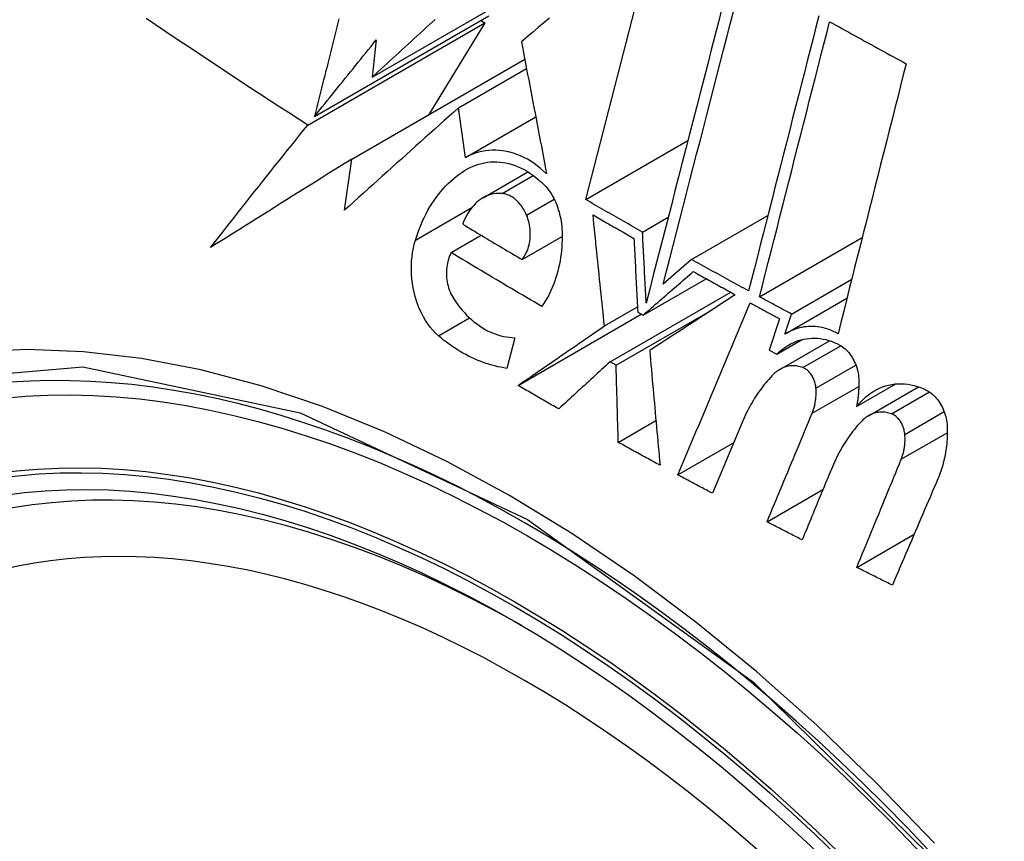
# Model space of a CAD drawing. Header units: inches. Extents: x 326.8 to 385.5, y 123.9 to 183.2.
# Tile 8 of 68: x 376.261 to 376.492, y 136.795 to 136.988. Entities that reach past the tile are written whole.
import ezdxf

# ---------------------------------------------------------------- set-up
doc = ezdxf.new("R2010")
doc.units = ezdxf.units.IN
doc.header["$MEASUREMENT"] = 0
doc.layers.add('Visible Edges(ANSI)', color=7, linetype='Continuous', lineweight=25)
doc.layers.add('Visible Tangent Edges(ANSI)', color=7, linetype='Continuous', lineweight=25)

msp = doc.modelspace()

# ---------------------------------------------------------------- linework, layer by layer
at = {"layer": 'Visible Edges(ANSI)'}
for p, q in [((376.39343, 136.94583), (376.40985, 137.00946)), ((376.34334, 136.97456), (376.38089, 136.99624)), ((376.32817, 136.96331), (376.36971, 136.98729)), ((376.32978, 136.96532), (376.37072, 136.98896)), ((376.36971, 136.98729), (376.35658, 136.96576)), ((376.36877, 136.98783), (376.36971, 136.98729)), ((376.34425, 136.98326), (376.34334, 136.97456)), ((376.33852, 136.95533), (376.37911, 136.97876)), ((376.36357, 136.96737), (376.37952, 136.97658)), ((376.3652, 136.95573), (376.36357, 136.96737)), ((376.3652, 136.95573), (376.38168, 136.96525)), ((376.39343, 136.94583), (376.4174, 136.95967)), ((376.33681, 136.94333), (376.33852, 136.95533)), ((376.36934, 136.94626), (376.37985, 136.95233)), ((376.40676, 136.93821), (376.41278, 136.94169)), ((376.41826, 136.93177), (376.43617, 136.94211)), ((376.36185, 136.93341), (376.36888, 136.93747)), ((376.37847, 136.93178), (376.38787, 136.93721)), ((376.43421, 136.92303), (376.45831, 136.93695)), ((376.41826, 136.93177), (376.41162, 136.92602)), ((376.40687, 136.91873), (376.42168, 136.92728)), ((376.4417, 136.91899), (376.45585, 136.92716)), ((376.39913, 136.90778), (376.42744, 136.92412)), ((376.44051, 136.9145), (376.45473, 136.9227)), ((376.39782, 136.91621), (376.40555, 136.92068)), ((376.40056, 136.90698), (376.42309, 136.91998)), ((376.37753, 136.90225), (376.40647, 136.91896)), ((376.40562, 136.91944), (376.40687, 136.91873)), ((376.43893, 136.9179), (376.43648, 136.91053)), ((376.44014, 136.91427), (376.4417, 136.91899)), ((376.37677, 136.91345), (376.37492, 136.90626)), ((376.43825, 136.90958), (376.44419, 136.913)), ((376.43648, 136.91053), (376.43825, 136.90958)), ((376.439, 136.90602), (376.45066, 136.91274)), ((376.40056, 136.90698), (376.39913, 136.90778)), ((376.45697, 136.89729), (376.46619, 136.90261)), ((376.45975, 136.89513), (376.47152, 136.90193)), ((376.40106, 136.88889), (376.4099, 136.894)), ((376.43012, 136.89358), (376.42316, 136.87695)), ((376.41507, 136.88126), (376.42812, 136.88879)), ((376.43597, 136.87026), (376.4491, 136.87784)), ((376.45703, 136.85957), (376.47049, 136.86734))]:
    msp.add_line(p, q, dxfattribs=at)
at = {"layer": 'Visible Edges(ANSI)', "flags": 128}
for points in [[(376.42539, 136.99071), (376.42456, 136.98747), (376.42372, 136.98422), (376.42288, 136.98095), (376.42204, 136.97768), (376.42119, 136.97439), (376.42034, 136.97109), (376.41949, 136.96778), (376.41864, 136.96447), (376.41779, 136.96115), (376.41693, 136.95783), (376.41608, 136.95451), (376.41522, 136.95119), (376.41437, 136.94787), (376.41352, 136.94456), (376.41266, 136.94125), (376.41181, 136.93794), (376.41097, 136.93465), (376.41012, 136.93136), (376.40928, 136.92808), (376.40844, 136.92482), (376.4076, 136.92157)], [(376.41162, 136.92602), (376.4124, 136.92903), (376.41317, 136.93205), (376.41395, 136.93508), (376.41473, 136.93812), (376.41552, 136.94117), (376.4163, 136.94422), (376.41709, 136.94728), (376.41788, 136.95035), (376.41866, 136.95341), (376.41945, 136.95648), (376.42024, 136.95955), (376.42103, 136.96261), (376.42182, 136.96568), (376.42261, 136.96874), (376.42339, 136.97179), (376.42418, 136.97484), (376.42496, 136.97789), (376.42574, 136.98092), (376.42652, 136.98395), (376.4273, 136.98696), (376.42807, 136.98997)], [(376.32817, 136.96331), (376.32591, 136.96477), (376.32365, 136.96622), (376.3214, 136.96768), (376.31915, 136.96915), (376.3169, 136.97061), (376.31466, 136.97208), (376.31242, 136.97355), (376.31019, 136.97502), (376.30796, 136.97649), (376.30573, 136.97797), (376.30351, 136.97944), (376.30129, 136.98092), (376.29908, 136.98239), (376.29687, 136.98387), (376.29467, 136.98535), (376.29248, 136.98683), (376.29028, 136.9883)], [(376.33549, 136.98821), (376.33525, 136.98725), (376.33501, 136.9863), (376.33477, 136.98535), (376.33454, 136.9844), (376.3343, 136.98344), (376.33406, 136.98249), (376.33382, 136.98154), (376.33358, 136.98058), (376.33335, 136.97963), (376.33311, 136.97868), (376.33287, 136.97772), (376.33263, 136.97677), (376.33239, 136.97581), (376.33216, 136.97486), (376.33192, 136.9739), (376.33168, 136.97295), (376.33144, 136.972), (376.33121, 136.97104), (376.33097, 136.97009), (376.33073, 136.96913), (376.33049, 136.96818), (376.33026, 136.96723), (376.33002, 136.96627), (376.32978, 136.96532)], [(376.34334, 136.97456), (376.34403, 136.9752), (376.34473, 136.97585), (376.34543, 136.97649), (376.34613, 136.97713), (376.34684, 136.97778), (376.34754, 136.97842), (376.34824, 136.97906), (376.34894, 136.97971), (376.34964, 136.98035), (376.35035, 136.981), (376.35105, 136.98164), (376.35175, 136.98229), (376.35246, 136.98293), (376.35316, 136.98358), (376.35386, 136.98422), (376.35457, 136.98487), (376.35527, 136.98551), (376.35598, 136.98616), (376.35668, 136.9868), (376.35738, 136.98744), (376.35809, 136.98809)], [(376.38489, 136.98838), (376.38357, 136.98727), (376.38226, 136.98616), (376.38095, 136.98505), (376.37964, 136.98394), (376.37833, 136.98283)], [(376.44814, 136.98894), (376.44746, 136.9863), (376.44678, 136.98365), (376.4461, 136.98099), (376.44542, 136.97832), (376.44473, 136.97565), (376.44405, 136.97297), (376.44336, 136.97028), (376.44267, 136.96759), (376.44198, 136.96489), (376.44129, 136.96219), (376.4406, 136.95948), (376.43991, 136.95678), (376.43922, 136.95407), (376.43853, 136.95136), (376.43783, 136.94865), (376.43714, 136.94594), (376.43645, 136.94324), (376.43576, 136.94054), (376.43507, 136.93784), (376.43439, 136.93514), (376.4337, 136.93245), (376.43302, 136.92977), (376.43233, 136.92709), (376.43165, 136.92442)], [(376.43421, 136.92303), (376.43488, 136.9257), (376.43557, 136.92838), (376.43625, 136.93106), (376.43693, 136.93375), (376.43762, 136.93645), (376.43831, 136.93915), (376.439, 136.94185), (376.43968, 136.94455), (376.44037, 136.94726), (376.44107, 136.94997), (376.44176, 136.95268), (376.44245, 136.95538), (376.44314, 136.95809), (376.44383, 136.96079), (376.44452, 136.96349), (376.4452, 136.96619), (376.44589, 136.96888), (376.44658, 136.97157), (376.44726, 136.97425), (376.44795, 136.97693), (376.44863, 136.97959), (376.44931, 136.98225), (376.44999, 136.9849), (376.45066, 136.98754)], [(376.45066, 136.98754), (376.45141, 136.98713), (376.45215, 136.98672), (376.4529, 136.98631), (376.45365, 136.9859), (376.45439, 136.98549), (376.45514, 136.98507), (376.45588, 136.98466), (376.45663, 136.98425), (376.45738, 136.98384), (376.45813, 136.98343), (376.45887, 136.98302), (376.45962, 136.98261), (376.46037, 136.9822), (376.46112, 136.98179), (376.46187, 136.98138), (376.46262, 136.98097), (376.46336, 136.98056), (376.46411, 136.98015), (376.46486, 136.97974), (376.46561, 136.97933), (376.46636, 136.97893), (376.46711, 136.97852), (376.46786, 136.97811), (376.46861, 136.9777)], [(376.32978, 136.96532), (376.33038, 136.96607), (376.33098, 136.96681), (376.33158, 136.96756), (376.33218, 136.96831), (376.33278, 136.96905), (376.33338, 136.9698), (376.33399, 136.97055), (376.33459, 136.9713), (376.33519, 136.97204), (376.33579, 136.97279), (376.3364, 136.97354), (376.337, 136.97429), (376.3376, 136.97504), (376.33821, 136.97579), (376.33881, 136.97653), (376.33941, 136.97728), (376.34002, 136.97803), (376.34062, 136.97878), (376.34123, 136.97953), (376.34183, 136.98027), (376.34244, 136.98102), (376.34304, 136.98177), (376.34364, 136.98251), (376.34425, 136.98326)], [(376.37833, 136.98283), (376.37858, 136.98156), (376.37882, 136.98029), (376.37906, 136.97901), (376.3793, 136.97773), (376.37955, 136.97645), (376.37979, 136.97517), (376.38004, 136.97388), (376.38028, 136.97259), (376.38053, 136.9713), (376.38078, 136.97001), (376.38102, 136.96871), (376.38127, 136.96742), (376.38152, 136.96612), (376.38177, 136.96482), (376.38201, 136.96352), (376.38226, 136.96223), (376.38251, 136.96093), (376.38276, 136.95963), (376.38301, 136.95833), (376.38326, 136.95703), (376.38351, 136.95574), (376.38375, 136.95444), (376.384, 136.95315), (376.38425, 136.95186)], [(376.46861, 136.9777), (376.46795, 136.9751), (376.46729, 136.9725), (376.46663, 136.96988), (376.46597, 136.96726), (376.4653, 136.96464), (376.46464, 136.962), (376.46397, 136.95937), (376.4633, 136.95672), (376.46263, 136.95408), (376.46196, 136.95143), (376.46129, 136.94878), (376.46063, 136.94612), (376.45996, 136.94347), (376.45929, 136.94081), (376.45862, 136.93816), (376.45795, 136.9355), (376.45728, 136.93285), (376.45661, 136.9302), (376.45595, 136.92756), (376.45528, 136.92491), (376.45462, 136.92227), (376.45396, 136.91964), (376.4533, 136.91701), (376.45264, 136.91439)], [(376.36357, 136.96737), (376.36245, 136.96637), (376.36134, 136.96537), (376.36022, 136.96437), (376.35911, 136.96337), (376.35799, 136.96237), (376.35687, 136.96137), (376.35575, 136.96037), (376.35463, 136.95936), (376.35351, 136.95836), (376.35239, 136.95735), (376.35128, 136.95635), (376.35016, 136.95535), (376.34904, 136.95434), (376.34792, 136.95334), (376.3468, 136.95233), (376.34569, 136.95133), (376.34457, 136.95032), (376.34346, 136.94932), (376.34235, 136.94832), (376.34124, 136.94732), (376.34013, 136.94632), (376.33902, 136.94532), (376.33791, 136.94432), (376.33681, 136.94333)], [(376.30533, 136.93456), (376.30627, 136.93576), (376.30721, 136.93695), (376.30815, 136.93814), (376.30909, 136.93934), (376.31003, 136.94053), (376.31098, 136.94173), (376.31193, 136.94293), (376.31287, 136.94413), (376.31382, 136.94533), (376.31478, 136.94652), (376.31573, 136.94772), (376.31668, 136.94892), (376.31764, 136.95012), (376.31859, 136.95133), (376.31955, 136.95253), (376.3205, 136.95373), (376.32146, 136.95493), (376.32242, 136.95613), (376.32338, 136.95732), (376.32434, 136.95852), (376.32529, 136.95972), (376.32625, 136.96092), (376.32721, 136.96212), (376.32817, 136.96331)], [(376.38425, 136.95186), (376.38353, 136.95253), (376.3828, 136.95316), (376.38205, 136.95376), (376.38129, 136.95431), (376.38051, 136.95482), (376.37972, 136.95529), (376.37891, 136.95571), (376.3781, 136.95609), (376.37729, 136.95642), (376.37647, 136.9567), (376.37564, 136.95694), (376.37481, 136.95712), (376.37398, 136.95727), (376.37315, 136.95736), (376.37232, 136.95741), (376.3715, 136.9574), (376.37068, 136.95735), (376.36987, 136.95726), (376.36906, 136.95712), (376.36827, 136.95693), (376.36748, 136.9567), (376.36671, 136.95642), (376.36595, 136.9561), (376.3652, 136.95573)], [(376.33852, 136.95533), (376.33712, 136.95446), (376.33572, 136.95358), (376.33432, 136.95271), (376.33293, 136.95184), (376.33153, 136.95096), (376.33014, 136.95009), (376.32874, 136.94922), (376.32735, 136.94835), (376.32596, 136.94748), (376.32457, 136.94661), (376.32318, 136.94574), (376.3218, 136.94488), (376.32041, 136.94401), (376.31903, 136.94315), (376.31765, 136.94228), (376.31627, 136.94142), (376.3149, 136.94056), (376.31353, 136.9397), (376.31215, 136.93884), (376.31078, 136.93798), (376.30942, 136.93713), (376.30805, 136.93627), (376.30669, 136.93542), (376.30533, 136.93456)], [(376.36567, 136.95302), (376.36632, 136.95335), (376.36698, 136.95365), (376.36764, 136.95391), (376.36832, 136.95414), (376.36901, 136.95433), (376.3697, 136.95448), (376.3704, 136.95459), (376.37111, 136.95466), (376.37182, 136.95469), (376.37254, 136.95469), (376.37326, 136.95464), (376.37398, 136.95456), (376.37469, 136.95443), (376.37541, 136.95427), (376.37613, 136.95406), (376.37685, 136.95382), (376.37756, 136.95354), (376.37826, 136.95322), (376.37896, 136.95286), (376.37965, 136.95246), (376.38033, 136.95203), (376.38099, 136.95156), (376.38165, 136.95106), (376.38229, 136.95052)], [(376.35346, 136.93632), (376.35376, 136.93726), (376.35407, 136.93817), (376.35441, 136.93908), (376.35477, 136.93996), (376.35515, 136.94083), (376.35555, 136.94168), (376.35596, 136.94251), (376.3564, 136.94332), (376.35685, 136.94411), (376.35733, 136.94487), (376.35782, 136.94562), (376.35833, 136.94635), (376.35886, 136.94705), (376.3594, 136.94773), (376.35996, 136.94838), (376.36054, 136.949), (376.36113, 136.9496), (376.36174, 136.95018), (376.36236, 136.95072), (376.363, 136.95124), (376.36365, 136.95173), (376.36431, 136.95219), (376.36499, 136.95262), (376.36567, 136.95302)], [(376.38229, 136.95052), (376.38268, 136.95022), (376.38306, 136.94991), (376.38342, 136.94956), (376.38378, 136.9492), (376.38413, 136.94882), (376.38446, 136.94841), (376.38478, 136.94799), (376.38508, 136.94755), (376.38538, 136.9471), (376.38566, 136.94663), (376.38592, 136.94614), (376.38617, 136.94564), (376.3864, 136.94513), (376.38661, 136.94461), (376.38681, 136.94408), (376.38699, 136.94354), (376.38716, 136.94299), (376.3873, 136.94243), (376.38743, 136.94187), (376.38755, 136.9413), (376.38764, 136.94073), (376.38772, 136.94016), (376.38778, 136.93959), (376.38782, 136.93901)], [(376.3738, 136.94725), (376.37331, 136.94728), (376.37282, 136.94728), (376.37234, 136.94725), (376.37186, 136.94718), (376.37138, 136.94709), (376.37091, 136.94696), (376.37045, 136.9468), (376.37, 136.94661), (376.36955, 136.94638), (376.36912, 136.94613), (376.3687, 136.94586), (376.36829, 136.94555), (376.36789, 136.94522), (376.36751, 136.94486), (376.36714, 136.94448), (376.36679, 136.94407), (376.36645, 136.94364), (376.36613, 136.94319), (376.36582, 136.94272), (376.36553, 136.94222), (376.36526, 136.94171), (376.36501, 136.94118), (376.36477, 136.94064), (376.36455, 136.94007)], [(376.37954, 136.9422), (376.37939, 136.94254), (376.37923, 136.94288), (376.37905, 136.94321), (376.37887, 136.94354), (376.37868, 136.94385), (376.37848, 136.94415), (376.37827, 136.94444), (376.37805, 136.94472), (376.37782, 136.94499), (376.37759, 136.94525), (376.37735, 136.94549), (376.3771, 136.94572), (376.37685, 136.94593), (376.37659, 136.94613), (376.37632, 136.94632), (376.37606, 136.94649), (376.37578, 136.94664), (376.37551, 136.94678), (376.37523, 136.9469), (376.37494, 136.947), (376.37466, 136.94709), (376.37437, 136.94716), (376.37409, 136.94722), (376.3738, 136.94725)], [(376.40676, 136.93821), (376.4062, 136.93853), (376.40564, 136.93884), (376.40509, 136.93916), (376.40453, 136.93948), (376.40397, 136.93979), (376.40341, 136.94011), (376.40286, 136.94043), (376.4023, 136.94074), (376.40174, 136.94106), (376.40119, 136.94138), (376.40063, 136.94169), (376.40008, 136.94201), (376.39952, 136.94233), (376.39897, 136.94264), (376.39841, 136.94296), (376.39786, 136.94328), (376.3973, 136.9436), (376.39675, 136.94391), (376.3962, 136.94423), (376.39564, 136.94455), (376.39509, 136.94487), (376.39454, 136.94519), (376.39398, 136.94551), (376.39343, 136.94583)], [(376.37847, 136.93178), (376.37872, 136.93209), (376.37895, 136.93242), (376.37917, 136.93277), (376.37938, 136.93314), (376.37956, 136.93352), (376.37973, 136.93392), (376.37988, 136.93433), (376.38002, 136.93476), (376.38013, 136.93519), (376.38023, 136.93564), (376.38031, 136.9361), (376.38036, 136.93656), (376.3804, 136.93703), (376.38042, 136.93751), (376.38042, 136.93798), (376.3804, 136.93846), (376.38037, 136.93895), (376.38031, 136.93943), (376.38023, 136.9399), (376.38013, 136.94038), (376.38001, 136.94084), (376.37987, 136.9413), (376.37972, 136.94176), (376.37954, 136.9422)], [(376.39782, 136.91621), (376.3977, 136.91729), (376.39759, 136.91838), (376.39748, 136.91946), (376.39737, 136.92055), (376.39725, 136.92164), (376.39714, 136.92272), (376.39703, 136.92381), (376.39692, 136.92489), (376.3968, 136.92598), (376.39669, 136.92707), (376.39658, 136.92815), (376.39647, 136.92924), (376.39636, 136.93033), (376.39624, 136.93141), (376.39613, 136.9325), (376.39602, 136.93358), (376.39591, 136.93467), (376.3958, 136.93575), (376.39569, 136.93683), (376.39558, 136.93791), (376.39547, 136.93899), (376.39536, 136.94007), (376.39525, 136.94115), (376.39514, 136.94222)], [(376.39514, 136.94222), (376.39554, 136.94199), (376.39594, 136.94176), (376.39634, 136.94153), (376.39674, 136.94131), (376.39714, 136.94108), (376.39754, 136.94085), (376.39793, 136.94062), (376.39833, 136.94039), (376.39873, 136.94016), (376.39913, 136.93993), (376.39953, 136.93971), (376.39993, 136.93948), (376.40033, 136.93925), (376.40073, 136.93902), (376.40113, 136.93879), (376.40153, 136.93856), (376.40194, 136.93834), (376.40234, 136.93811), (376.40274, 136.93788), (376.40314, 136.93765), (376.40354, 136.93743), (376.40394, 136.9372), (376.40434, 136.93697), (376.40474, 136.93674)], [(376.36455, 136.94007), (376.36513, 136.93973), (376.36571, 136.93938), (376.36628, 136.93903), (376.36686, 136.93868), (376.36744, 136.93834), (376.36802, 136.93799), (376.36859, 136.93764), (376.36917, 136.9373), (376.36975, 136.93695), (376.37033, 136.93661), (376.37091, 136.93626), (376.37149, 136.93591), (376.37207, 136.93557), (376.37265, 136.93522), (376.37323, 136.93488), (376.37381, 136.93453), (376.37439, 136.93419), (376.37498, 136.93384), (376.37556, 136.9335), (376.37614, 136.93316), (376.37672, 136.93281), (376.3773, 136.93247), (376.37789, 136.93212), (376.37847, 136.93178)], [(376.38782, 136.93901), (376.38786, 136.93816), (376.38787, 136.93731), (376.38787, 136.93646), (376.38784, 136.93561), (376.38779, 136.93477), (376.38772, 136.93393), (376.38764, 136.9331), (376.38753, 136.93228), (376.38739, 136.93146), (376.38724, 136.93066), (376.38707, 136.92986), (376.38688, 136.92907), (376.38667, 136.9283), (376.38644, 136.92754), (376.38619, 136.92679), (376.38592, 136.92606), (376.38563, 136.92534), (376.38533, 136.92464), (376.385, 136.92395), (376.38466, 136.92328), (376.3843, 136.92263), (376.38392, 136.92199), (376.38353, 136.92138), (376.38312, 136.92079)], [(376.35885, 136.91392), (376.35818, 136.91453), (376.35755, 136.9152), (376.35694, 136.91592), (376.35636, 136.91669), (376.35582, 136.9175), (376.35532, 136.91835), (376.35485, 136.91925), (376.35443, 136.92017), (376.35404, 136.92112), (376.3537, 136.9221), (376.3534, 136.9231), (376.35314, 136.92412), (376.35292, 136.92515), (376.35275, 136.92619), (376.35263, 136.92723), (376.35255, 136.92828), (376.35251, 136.92933), (376.35251, 136.93037), (376.35256, 136.9314), (376.35266, 136.93242), (376.35279, 136.93342), (376.35297, 136.93441), (376.35319, 136.93538), (376.35346, 136.93632)], [(376.40474, 136.93674), (376.40478, 136.93602), (376.40482, 136.9353), (376.40485, 136.93458), (376.40489, 136.93386), (376.40492, 136.93314), (376.40496, 136.93242), (376.405, 136.9317), (376.40503, 136.93098), (376.40507, 136.93026), (376.4051, 136.92954), (376.40514, 136.92882), (376.40518, 136.9281), (376.40521, 136.92737), (376.40525, 136.92665), (376.40529, 136.92593), (376.40532, 136.92521), (376.40536, 136.92449), (376.4054, 136.92377), (376.40543, 136.92304), (376.40547, 136.92232), (376.40551, 136.9216), (376.40554, 136.92088), (376.40558, 136.92016), (376.40562, 136.91944)], [(376.4076, 136.92157), (376.40757, 136.92227), (376.40753, 136.92296), (376.4075, 136.92365), (376.40746, 136.92435), (376.40743, 136.92504), (376.40739, 136.92574), (376.40735, 136.92643), (376.40732, 136.92712), (376.40728, 136.92782), (376.40725, 136.92851), (376.40721, 136.92921), (376.40718, 136.9299), (376.40714, 136.93059), (376.40711, 136.93129), (376.40707, 136.93198), (376.40704, 136.93267), (376.407, 136.93337), (376.40697, 136.93406), (376.40693, 136.93475), (376.4069, 136.93544), (376.40686, 136.93614), (376.40683, 136.93683), (376.40679, 136.93752), (376.40676, 136.93821)], [(376.36185, 136.93341), (376.36165, 136.93303), (376.36148, 136.93262), (376.36132, 136.93221), (376.36118, 136.93178), (376.36106, 136.93134), (376.36095, 136.93088), (376.36087, 136.93042), (376.3608, 136.92995), (376.36076, 136.92947), (376.36073, 136.92899), (376.36073, 136.9285), (376.36074, 136.92801), (376.36078, 136.92752), (376.36083, 136.92703), (376.36091, 136.92654), (376.361, 136.92606), (376.36112, 136.92558), (376.36125, 136.92511), (376.3614, 136.92465), (376.36158, 136.9242), (376.36177, 136.92376), (376.36198, 136.92333), (376.36221, 136.92292), (376.36245, 136.92253)], [(376.38312, 136.92079), (376.38222, 136.92131), (376.38133, 136.92183), (376.38043, 136.92235), (376.37954, 136.92287), (376.37865, 136.9234), (376.37775, 136.92392), (376.37686, 136.92444), (376.37597, 136.92497), (376.37509, 136.92549), (376.3742, 136.92602), (376.37331, 136.92654), (376.37242, 136.92707), (376.37154, 136.92759), (376.37065, 136.92812), (376.36977, 136.92865), (376.36888, 136.92918), (376.368, 136.9297), (376.36712, 136.93023), (376.36624, 136.93076), (376.36536, 136.93129), (376.36448, 136.93182), (376.3636, 136.93235), (376.36272, 136.93288), (376.36185, 136.93341)], [(376.43165, 136.92442), (376.43109, 136.92472), (376.43053, 136.92503), (376.42997, 136.92533), (376.42941, 136.92564), (376.42885, 136.92594), (376.4283, 136.92625), (376.42774, 136.92655), (376.42718, 136.92686), (376.42662, 136.92716), (376.42606, 136.92747), (376.4255, 136.92778), (376.42494, 136.92808), (376.42439, 136.92839), (376.42383, 136.9287), (376.42327, 136.929), (376.42271, 136.92931), (376.42215, 136.92962), (376.4216, 136.92993), (376.42104, 136.93023), (376.42048, 136.93054), (376.41993, 136.93085), (376.41937, 136.93116), (376.41881, 136.93147), (376.41826, 136.93177)], [(376.40687, 136.91873), (376.40736, 136.91916), (376.40786, 136.91959), (376.40835, 136.92001), (376.40884, 136.92044), (376.40933, 136.92087), (376.40983, 136.9213), (376.41032, 136.92172), (376.41081, 136.92215), (376.4113, 136.92258), (376.4118, 136.92301), (376.41229, 136.92343), (376.41278, 136.92386), (376.41327, 136.92429), (376.41376, 136.92471), (376.41426, 136.92514), (376.41475, 136.92556), (376.41524, 136.92599), (376.41573, 136.92641), (376.41622, 136.92684), (376.41671, 136.92726), (376.41719, 136.92769), (376.41768, 136.92811), (376.41817, 136.92853), (376.41866, 136.92895)], [(376.41866, 136.92895), (376.41907, 136.92873), (376.41948, 136.9285), (376.41989, 136.92827), (376.4203, 136.92805), (376.42071, 136.92782), (376.42112, 136.92759), (376.42153, 136.92737), (376.42194, 136.92714), (376.42235, 136.92691), (376.42276, 136.92669), (376.42317, 136.92646), (376.42358, 136.92624), (376.424, 136.92601), (376.42441, 136.92578), (376.42482, 136.92556), (376.42523, 136.92533), (376.42564, 136.92511), (376.42605, 136.92488), (376.42647, 136.92466), (376.42688, 136.92443), (376.42729, 136.92421), (376.4277, 136.92398), (376.42812, 136.92375), (376.42853, 136.92353)], [(376.36245, 136.92253), (376.36292, 136.92185), (376.3634, 136.92118), (376.3639, 136.92054), (376.36441, 136.91992), (376.36494, 136.91933), (376.36548, 136.91876), (376.36604, 136.91821), (376.36661, 136.91769), (376.36719, 136.9172), (376.36778, 136.91674), (376.36838, 136.9163), (376.36899, 136.91589), (376.36961, 136.91552), (376.37024, 136.91517), (376.37088, 136.91485), (376.37152, 136.91457), (376.37217, 136.91432), (376.37282, 136.9141), (376.37348, 136.91391), (376.37414, 136.91375), (376.37479, 136.91363), (376.37545, 136.91354), (376.37611, 136.91348), (376.37677, 136.91345)], [(376.42853, 136.92353), (376.42771, 136.923), (376.42689, 136.92246), (376.42606, 136.92192), (376.42524, 136.92138), (376.42441, 136.92084), (376.42357, 136.9203), (376.42274, 136.91975), (376.42191, 136.91921), (376.42107, 136.91866), (376.42023, 136.91812), (376.41939, 136.91757), (376.41855, 136.91702), (376.41771, 136.91647), (376.41686, 136.91592), (376.41602, 136.91537), (376.41518, 136.91482), (376.41433, 136.91427), (376.41349, 136.91372), (376.41265, 136.91317), (376.4118, 136.91262), (376.41096, 136.91207), (376.41012, 136.91152), (376.40928, 136.91097), (376.40844, 136.91042)], [(376.4417, 136.91899), (376.44139, 136.91916), (376.44108, 136.91933), (376.44076, 136.91949), (376.44045, 136.91966), (376.44014, 136.91983), (376.43983, 136.92), (376.43951, 136.92017), (376.4392, 136.92034), (376.43889, 136.9205), (376.43857, 136.92067), (376.43826, 136.92084), (376.43795, 136.92101), (376.43764, 136.92118), (376.43732, 136.92135), (376.43701, 136.92151), (376.4367, 136.92168), (376.43639, 136.92185), (376.43608, 136.92202), (376.43576, 136.92219), (376.43545, 136.92236), (376.43514, 136.92253), (376.43483, 136.92269), (376.43452, 136.92286), (376.43421, 136.92303)], [(376.41507, 136.88126), (376.41577, 136.88294), (376.41648, 136.88462), (376.41718, 136.8863), (376.41789, 136.88798), (376.41859, 136.88967), (376.4193, 136.89135), (376.42001, 136.89303), (376.42071, 136.89472), (376.42142, 136.8964), (376.42213, 136.89809), (376.42283, 136.89978), (376.42354, 136.90146), (376.42425, 136.90315), (376.42495, 136.90483), (376.42566, 136.90652), (376.42637, 136.9082), (376.42707, 136.90989), (376.42778, 136.91157), (376.42848, 136.91325), (376.42919, 136.91493), (376.42989, 136.91661), (376.4306, 136.91829), (376.4313, 136.91996), (376.432, 136.92164)], [(376.432, 136.92164), (376.43229, 136.92148), (376.43258, 136.92133), (376.43287, 136.92117), (376.43316, 136.92101), (376.43344, 136.92086), (376.43373, 136.9207), (376.43402, 136.92055), (376.43431, 136.92039), (376.4346, 136.92023), (376.43489, 136.92008), (376.43517, 136.91992), (376.43546, 136.91977), (376.43575, 136.91961), (376.43604, 136.91946), (376.43633, 136.9193), (376.43662, 136.91914), (376.43691, 136.91899), (376.4372, 136.91883), (376.43748, 136.91868), (376.43777, 136.91852), (376.43806, 136.91837), (376.43835, 136.91821), (376.43864, 136.91806), (376.43893, 136.9179)], [(376.37753, 136.90225), (376.37837, 136.90283), (376.37921, 136.90341), (376.38006, 136.90399), (376.3809, 136.90457), (376.38175, 136.90516), (376.3826, 136.90574), (376.38344, 136.90632), (376.38429, 136.90691), (376.38514, 136.90749), (376.38599, 136.90807), (376.38684, 136.90866), (376.38769, 136.90924), (376.38853, 136.90982), (376.38938, 136.91041), (376.39023, 136.91099), (376.39108, 136.91157), (376.39192, 136.91216), (376.39277, 136.91274), (376.39361, 136.91332), (376.39446, 136.9139), (376.3953, 136.91448), (376.39614, 136.91506), (376.39698, 136.91563), (376.39782, 136.91621)], [(376.45264, 136.91439), (376.45212, 136.91466), (376.4516, 136.91492), (376.45107, 136.91515), (376.45053, 136.91535), (376.44999, 136.91553), (376.44946, 136.91569), (376.44892, 136.91582), (376.44838, 136.91592), (376.44784, 136.916), (376.4473, 136.91606), (376.44676, 136.91609), (376.44622, 136.91609), (376.44568, 136.91607), (376.44515, 136.91603), (376.44462, 136.91596), (376.4441, 136.91586), (376.44358, 136.91575), (376.44307, 136.9156), (376.44256, 136.91544), (376.44206, 136.91525), (376.44157, 136.91504), (376.44108, 136.9148), (376.4406, 136.91455), (376.44014, 136.91427)], [(376.37492, 136.90626), (376.37422, 136.90637), (376.37352, 136.9065), (376.37282, 136.90664), (376.37212, 136.90681), (376.37142, 136.90699), (376.37072, 136.9072), (376.37003, 136.90742), (376.36934, 136.90766), (376.36865, 136.90792), (376.36797, 136.9082), (376.36729, 136.90849), (376.36661, 136.90881), (376.36593, 136.90914), (376.36526, 136.90949), (376.3646, 136.90985), (376.36394, 136.91024), (376.36328, 136.91064), (376.36263, 136.91106), (376.36198, 136.91149), (376.36134, 136.91195), (376.36071, 136.91242), (376.36008, 136.9129), (376.35946, 136.9134), (376.35885, 136.91392)], [(376.43825, 136.90958), (376.43876, 136.91005), (376.43928, 136.9105), (376.43981, 136.91091), (376.44036, 136.9113), (376.44092, 136.91165), (376.4415, 136.91198), (376.44209, 136.91227), (376.44269, 136.91252), (376.4433, 136.91275), (376.44392, 136.91293), (376.44455, 136.91309), (376.44519, 136.9132), (376.44584, 136.91328), (376.44649, 136.91333), (376.44714, 136.91333), (376.4478, 136.9133), (376.44846, 136.91324), (376.44912, 136.91313), (376.44978, 136.91299), (376.45044, 136.91281), (376.45109, 136.9126), (376.45174, 136.91234), (376.45238, 136.91205), (376.45302, 136.91173)], [(376.45302, 136.91173), (376.45335, 136.91154), (376.45368, 136.91132), (376.45399, 136.91109), (376.4543, 136.91083), (376.4546, 136.91055), (376.45489, 136.91025), (376.45516, 136.90994), (376.45542, 136.90961), (376.45567, 136.90926), (376.45591, 136.90889), (376.45613, 136.90852), (376.45634, 136.90813), (376.45653, 136.90773), (376.4567, 136.90732), (376.45686, 136.9069), (376.45701, 136.90647), (376.45713, 136.90603), (376.45724, 136.90559), (376.45733, 136.90515), (376.45741, 136.90471), (376.45746, 136.90426), (376.4575, 136.90381), (376.45752, 136.90336), (376.45753, 136.90292)], [(376.40844, 136.91042), (376.40854, 136.90931), (376.40864, 136.90819), (376.40873, 136.90708), (376.40883, 136.90596), (376.40893, 136.90484), (376.40903, 136.90372), (376.40913, 136.9026), (376.40923, 136.90148), (376.40933, 136.90036), (376.40943, 136.89924), (376.40953, 136.89812), (376.40963, 136.89699), (376.40973, 136.89587), (376.40983, 136.89475), (376.40994, 136.89363), (376.41004, 136.8925), (376.41014, 136.89138), (376.41024, 136.89026), (376.41035, 136.88913), (376.41045, 136.88801), (376.41055, 136.88689), (376.41066, 136.88577), (376.41076, 136.88465), (376.41086, 136.88353)], [(376.39913, 136.90778), (376.39863, 136.90732), (376.39813, 136.90687), (376.39763, 136.90641), (376.39713, 136.90595), (376.39663, 136.90549), (376.39613, 136.90503), (376.39563, 136.90457), (376.39513, 136.90411), (376.39462, 136.90365), (376.39412, 136.90319), (376.39362, 136.90273), (376.39311, 136.90227), (376.39261, 136.90181), (376.39211, 136.90135), (376.3916, 136.90089), (376.3911, 136.90043), (376.3906, 136.89997), (376.39009, 136.89951), (376.38959, 136.89905), (376.38909, 136.89858), (376.38859, 136.89812), (376.38808, 136.89766), (376.38758, 136.8972), (376.38708, 136.89674)], [(376.40106, 136.88889), (376.40104, 136.88965), (376.40102, 136.8904), (376.401, 136.89115), (376.40097, 136.89191), (376.40095, 136.89266), (376.40093, 136.89342), (376.40091, 136.89417), (376.40089, 136.89492), (376.40087, 136.89568), (376.40085, 136.89643), (376.40083, 136.89719), (376.40081, 136.89794), (376.40079, 136.8987), (376.40077, 136.89945), (376.40074, 136.9002), (376.40072, 136.90096), (376.4007, 136.90171), (376.40068, 136.90246), (376.40066, 136.90322), (376.40064, 136.90397), (376.40062, 136.90472), (376.4006, 136.90547), (376.40058, 136.90623), (376.40056, 136.90698)], [(376.44439, 136.90643), (376.44408, 136.90653), (376.44377, 136.90663), (376.44346, 136.9067), (376.44316, 136.90676), (376.44285, 136.90681), (376.44254, 136.90684), (376.44223, 136.90686), (376.44192, 136.90685), (376.44162, 136.90684), (376.44131, 136.90681), (376.44101, 136.90676), (376.44072, 136.9067), (376.44042, 136.90662), (376.44013, 136.90653), (376.43984, 136.90642), (376.43956, 136.9063), (376.43928, 136.90617), (376.43901, 136.90602), (376.43875, 136.90586), (376.43849, 136.90569), (376.43823, 136.9055), (376.43798, 136.9053), (376.43774, 136.90509), (376.43751, 136.90486)], [(376.44745, 136.90159), (376.44742, 136.90186), (376.44739, 136.90212), (376.44734, 136.90239), (376.44729, 136.90265), (376.44722, 136.90291), (376.44715, 136.90316), (376.44706, 136.90341), (376.44697, 136.90366), (376.44686, 136.9039), (376.44675, 136.90414), (376.44662, 136.90437), (376.44649, 136.90459), (376.44635, 136.9048), (376.4462, 136.90501), (376.44605, 136.9052), (376.44589, 136.90538), (376.44572, 136.90556), (376.44554, 136.90572), (376.44536, 136.90587), (376.44517, 136.90601), (376.44498, 136.90613), (376.44478, 136.90624), (376.44459, 136.90634), (376.44439, 136.90643)], [(376.43751, 136.90486), (376.43713, 136.90448), (376.43676, 136.90408), (376.43639, 136.90368), (376.43603, 136.90328), (376.43568, 136.90286), (376.43533, 136.90244), (376.43499, 136.902), (376.43465, 136.90156), (376.43432, 136.90112), (376.43399, 136.90066), (376.43368, 136.9002), (376.43336, 136.89973), (376.43306, 136.89926), (376.43276, 136.89877), (376.43246, 136.89828), (376.43218, 136.89779), (376.4319, 136.89728), (376.43162, 136.89677), (376.43135, 136.89626), (376.43109, 136.89573), (376.43084, 136.8952), (376.43059, 136.89467), (376.43035, 136.89413), (376.43012, 136.89358)], [(376.38708, 136.89674), (376.38668, 136.89697), (376.38628, 136.8972), (376.38588, 136.89743), (376.38548, 136.89766), (376.38508, 136.89788), (376.38468, 136.89811), (376.38428, 136.89834), (376.38388, 136.89857), (376.38348, 136.8988), (376.38308, 136.89903), (376.38269, 136.89926), (376.38229, 136.89949), (376.38189, 136.89972), (376.38149, 136.89995), (376.3811, 136.90018), (376.3807, 136.90041), (376.3803, 136.90064), (376.3799, 136.90087), (376.37951, 136.9011), (376.37911, 136.90133), (376.37871, 136.90156), (376.37832, 136.90179), (376.37792, 136.90202), (376.37753, 136.90225)], [(376.44657, 136.89572), (376.44665, 136.89593), (376.44674, 136.89616), (376.44682, 136.89638), (376.44689, 136.89661), (376.44696, 136.89684), (376.44703, 136.89707), (376.44709, 136.89731), (376.44715, 136.89755), (376.44721, 136.89779), (376.44725, 136.89803), (376.4473, 136.89828), (376.44734, 136.89853), (376.44737, 136.89877), (376.4474, 136.89903), (376.44743, 136.89928), (376.44745, 136.89953), (376.44747, 136.89979), (376.44748, 136.90004), (376.44749, 136.9003), (376.44749, 136.90056), (376.44749, 136.90082), (376.44748, 136.90107), (376.44747, 136.90133), (376.44745, 136.90159)], [(376.45753, 136.90292), (376.45753, 136.90268), (376.45752, 136.90244), (376.45751, 136.9022), (376.45751, 136.90196), (376.4575, 136.90172), (376.45748, 136.90148), (376.45747, 136.90125), (376.45746, 136.90101), (376.45744, 136.90077), (376.45742, 136.90054), (376.4574, 136.9003), (376.45738, 136.90007), (376.45735, 136.89983), (376.45733, 136.8996), (376.4573, 136.89936), (376.45727, 136.89913), (376.45724, 136.8989), (376.45721, 136.89867), (376.45717, 136.89844), (376.45713, 136.8982), (376.4571, 136.89798), (376.45706, 136.89775), (376.45702, 136.89752), (376.45697, 136.89729)], [(376.45697, 136.89729), (376.45749, 136.89792), (376.45803, 136.89851), (376.45859, 136.89906), (376.45918, 136.89959), (376.45978, 136.90007), (376.46041, 136.90052), (376.46105, 136.90092), (376.46171, 136.90129), (376.46239, 136.90162), (376.46308, 136.9019), (376.46379, 136.90214), (376.4645, 136.90233), (376.46523, 136.90248), (376.46597, 136.90259), (376.46671, 136.90265), (376.46746, 136.90266), (376.46822, 136.90263), (376.46898, 136.90255), (376.46973, 136.90242), (376.47049, 136.90224), (376.47124, 136.90202), (376.47199, 136.90175), (376.47273, 136.90144), (376.47347, 136.90108)], [(376.47347, 136.90108), (376.47381, 136.90089), (376.47414, 136.90068), (376.47447, 136.90044), (376.47479, 136.90019), (376.4751, 136.89991), (376.47539, 136.89961), (376.47568, 136.8993), (376.47596, 136.89897), (376.47622, 136.89862), (376.47647, 136.89826), (376.4767, 136.89788), (376.47692, 136.89749), (376.47712, 136.89709), (376.47731, 136.89668), (376.47749, 136.89625), (376.47764, 136.89583), (376.47778, 136.89539), (376.4779, 136.89495), (376.47801, 136.8945), (376.4781, 136.89405), (376.47817, 136.8936), (376.47822, 136.89314), (376.47825, 136.89269), (376.47827, 136.89224)], [(376.43597, 136.87026), (376.43641, 136.87132), (376.43685, 136.87238), (376.43729, 136.87344), (376.43773, 136.8745), (376.43817, 136.87556), (376.43861, 136.87662), (376.43906, 136.87768), (376.4395, 136.87875), (376.43994, 136.87981), (376.44038, 136.88087), (376.44082, 136.88193), (376.44127, 136.88299), (376.44171, 136.88406), (376.44215, 136.88512), (376.44259, 136.88618), (376.44303, 136.88724), (376.44348, 136.8883), (376.44392, 136.88936), (376.44436, 136.89042), (376.4448, 136.89148), (376.44524, 136.89254), (376.44568, 136.8936), (376.44612, 136.89466), (376.44657, 136.89572)], [(376.46517, 136.89557), (376.46486, 136.89568), (376.46455, 136.89577), (376.46424, 136.89584), (376.46393, 136.8959), (376.46362, 136.89595), (376.46331, 136.89597), (376.463, 136.89599), (376.46269, 136.89598), (376.46238, 136.89597), (376.46207, 136.89593), (376.46177, 136.89589), (376.46147, 136.89582), (376.46118, 136.89574), (376.46088, 136.89565), (376.4606, 136.89554), (376.46031, 136.89542), (376.46003, 136.89529), (376.45976, 136.89514), (376.45949, 136.89498), (376.45923, 136.8948), (376.45898, 136.89461), (376.45873, 136.89441), (376.45849, 136.8942), (376.45826, 136.89398)], [(376.46831, 136.89078), (376.46828, 136.89104), (376.46824, 136.89131), (376.46819, 136.89157), (376.46814, 136.89183), (376.46807, 136.89209), (376.46799, 136.89234), (376.4679, 136.89259), (376.4678, 136.89284), (376.46769, 136.89308), (376.46758, 136.89331), (376.46745, 136.89354), (376.46731, 136.89376), (376.46717, 136.89397), (376.46702, 136.89417), (376.46686, 136.89437), (376.46669, 136.89455), (376.46652, 136.89472), (376.46634, 136.89488), (376.46616, 136.89503), (376.46597, 136.89517), (376.46577, 136.89529), (376.46557, 136.8954), (376.46537, 136.89549), (376.46517, 136.89557)], [(376.45826, 136.89398), (376.45789, 136.89359), (376.45752, 136.89319), (376.45716, 136.89278), (376.45681, 136.89237), (376.45646, 136.89195), (376.45612, 136.89152), (376.45579, 136.89108), (376.45546, 136.89064), (376.45514, 136.89019), (376.45482, 136.88973), (376.45451, 136.88926), (376.45421, 136.88879), (376.45391, 136.88831), (376.45362, 136.88783), (376.45334, 136.88733), (376.45306, 136.88683), (376.45279, 136.88633), (376.45252, 136.88582), (376.45227, 136.8853), (376.45201, 136.88477), (376.45177, 136.88424), (376.45153, 136.8837), (376.4513, 136.88316), (376.45108, 136.88261)], [(376.47827, 136.89224), (376.47828, 136.89171), (376.47827, 136.89118), (376.47826, 136.89065), (376.47824, 136.89013), (376.47821, 136.88961), (376.47818, 136.88909), (376.47813, 136.88857), (376.47808, 136.88806), (376.47801, 136.88755), (376.47794, 136.88704), (376.47786, 136.88654), (376.47777, 136.88603), (376.47768, 136.88554), (376.47757, 136.88504), (376.47746, 136.88455), (376.47734, 136.88407), (376.47721, 136.88359), (376.47707, 136.88311), (376.47692, 136.88264), (376.47677, 136.88218), (376.47661, 136.88172), (376.47644, 136.88126), (376.47626, 136.88081), (376.47608, 136.88037)], [(376.46747, 136.88493), (376.46756, 136.88515), (376.46764, 136.88537), (376.46772, 136.88559), (376.46779, 136.88582), (376.46786, 136.88605), (376.46793, 136.88628), (376.46799, 136.88652), (376.46804, 136.88675), (376.4681, 136.88699), (376.46814, 136.88724), (376.46819, 136.88748), (376.46822, 136.88773), (376.46826, 136.88797), (376.46829, 136.88822), (376.46831, 136.88847), (376.46833, 136.88873), (376.46834, 136.88898), (376.46835, 136.88924), (376.46836, 136.88949), (376.46836, 136.88975), (376.46835, 136.89), (376.46834, 136.89026), (376.46833, 136.89052), (376.46831, 136.89078)], [(376.41086, 136.88353), (376.41045, 136.88375), (376.41004, 136.88397), (376.40963, 136.8842), (376.40922, 136.88442), (376.40881, 136.88464), (376.4084, 136.88486), (376.40799, 136.88509), (376.40758, 136.88531), (376.40718, 136.88553), (376.40677, 136.88576), (376.40636, 136.88598), (376.40595, 136.8862), (376.40554, 136.88643), (376.40513, 136.88665), (376.40472, 136.88687), (376.40432, 136.8871), (376.40391, 136.88732), (376.4035, 136.88755), (376.40309, 136.88777), (376.40269, 136.88799), (376.40228, 136.88822), (376.40187, 136.88844), (376.40147, 136.88867), (376.40106, 136.88889)], [(376.45703, 136.85957), (376.45746, 136.86062), (376.4579, 136.86168), (376.45833, 136.86273), (376.45877, 136.86379), (376.4592, 136.86485), (376.45964, 136.86591), (376.46007, 136.86696), (376.46051, 136.86802), (376.46094, 136.86908), (376.46138, 136.87014), (376.46181, 136.87119), (376.46225, 136.87225), (376.46268, 136.87331), (376.46312, 136.87437), (376.46355, 136.87542), (376.46399, 136.87648), (376.46442, 136.87754), (376.46486, 136.8786), (376.4653, 136.87965), (376.46573, 136.88071), (376.46617, 136.88176), (376.4666, 136.88282), (376.46703, 136.88387), (376.46747, 136.88493)], [(376.42316, 136.87695), (376.42282, 136.87713), (376.42248, 136.87731), (376.42214, 136.87749), (376.42181, 136.87767), (376.42147, 136.87785), (376.42113, 136.87803), (376.42079, 136.87821), (376.42045, 136.87838), (376.42012, 136.87856), (376.41978, 136.87874), (376.41944, 136.87892), (376.4191, 136.8791), (376.41877, 136.87928), (376.41843, 136.87946), (376.41809, 136.87964), (376.41776, 136.87982), (376.41742, 136.88), (376.41708, 136.88018), (376.41675, 136.88036), (376.41641, 136.88054), (376.41608, 136.88072), (376.41574, 136.8809), (376.4154, 136.88108), (376.41507, 136.88126)], [(376.45108, 136.88261), (376.45079, 136.88192), (376.4505, 136.88123), (376.45022, 136.88054), (376.44993, 136.87985), (376.44965, 136.87916), (376.44936, 136.87847), (376.44907, 136.87778), (376.44879, 136.87709), (376.4485, 136.8764), (376.44821, 136.87571), (376.44793, 136.87502), (376.44764, 136.87433), (376.44735, 136.87364), (376.44707, 136.87294), (376.44678, 136.87225), (376.4465, 136.87156), (376.44621, 136.87087), (376.44592, 136.87018), (376.44564, 136.86949), (376.44535, 136.8688), (376.44506, 136.86811), (376.44478, 136.86742), (376.44449, 136.86673), (376.44421, 136.86604)], [(376.47608, 136.88037), (376.47563, 136.87933), (376.47519, 136.8783), (376.47474, 136.87726), (376.4743, 136.87622), (376.47385, 136.87518), (376.47341, 136.87414), (376.47296, 136.8731), (376.47251, 136.87206), (376.47207, 136.87102), (376.47162, 136.86998), (376.47118, 136.86894), (376.47073, 136.8679), (376.47029, 136.86685), (376.46984, 136.86581), (376.46939, 136.86477), (376.46895, 136.86373), (376.4685, 136.86269), (376.46806, 136.86165), (376.46761, 136.86061), (376.46717, 136.85957), (376.46672, 136.85853), (376.46628, 136.85749), (376.46584, 136.85645), (376.46539, 136.85541)], [(376.44421, 136.86604), (376.44386, 136.86621), (376.44352, 136.86639), (376.44317, 136.86656), (376.44283, 136.86674), (376.44249, 136.86691), (376.44214, 136.86709), (376.4418, 136.86727), (376.44145, 136.86744), (376.44111, 136.86762), (376.44077, 136.86779), (376.44042, 136.86797), (376.44008, 136.86815), (376.43974, 136.86832), (376.43939, 136.8685), (376.43905, 136.86867), (376.43871, 136.86885), (376.43836, 136.86903), (376.43802, 136.8692), (376.43768, 136.86938), (376.43734, 136.86956), (376.43699, 136.86973), (376.43665, 136.86991), (376.43631, 136.87009), (376.43597, 136.87026)], [(376.46539, 136.85541), (376.46504, 136.85558), (376.46469, 136.85576), (376.46434, 136.85593), (376.464, 136.8561), (376.46365, 136.85628), (376.4633, 136.85645), (376.46295, 136.85662), (376.4626, 136.85679), (376.46225, 136.85697), (376.4619, 136.85714), (376.46156, 136.85731), (376.46121, 136.85749), (376.46086, 136.85766), (376.46051, 136.85783), (376.46016, 136.85801), (376.45981, 136.85818), (376.45947, 136.85835), (376.45912, 136.85853), (376.45877, 136.8587), (376.45842, 136.85887), (376.45807, 136.85905), (376.45773, 136.85922), (376.45738, 136.85939), (376.45703, 136.85957)]]:
    msp.add_lwpolyline(points, dxfattribs=at)
at = {"layer": 'Visible Edges(ANSI)'}
for centre, major_axis, start_param, end_param in [((376.48488, 136.08569), (-0.64961, 1.12515), 5.161526, 5.834048), ((376.38014, 136.58777), (0.15748, -0.27276), 2.363977, 7.060801)]:
    msp.add_ellipse(centre, major_axis=major_axis, ratio=0.57735, start_param=start_param, end_param=end_param, dxfattribs=at)
msp.add_ellipse((376.37666, 136.58576), major_axis=(-0.15994, 0.27703), ratio=0.57735, dxfattribs=at)
at = {"layer": 'Visible Tangent Edges(ANSI)'}
for p, q in [((376.3738, 136.94725), (376.38111, 136.95147)), ((376.37954, 136.9422), (376.38602, 136.94594)), ((376.35346, 136.93632), (376.36671, 136.94397)), ((376.35885, 136.91392), (376.36613, 136.91812)), ((376.44439, 136.90643), (376.4533, 136.91157)), ((376.44745, 136.90159), (376.45682, 136.90701)), ((376.44657, 136.89572), (376.45751, 136.90203)), ((376.46517, 136.89557), (376.47408, 136.90072)), ((376.46831, 136.89078), (376.47754, 136.89611)), ((376.46747, 136.88493), (376.47827, 136.89117))]:
    msp.add_line(p, q, dxfattribs=at)
at = {"layer": 'Visible Tangent Edges(ANSI)', "flags": 128}
for points in [[(376.47524, 136.79492), (376.46162, 136.80908), (376.4477, 136.82248), (376.43356, 136.83505), (376.41924, 136.84676), (376.40476, 136.85758), (376.39017, 136.86749), (376.37551, 136.87645), (376.36082, 136.88443), (376.34618, 136.89138), (376.33166, 136.89728), (376.31729, 136.90212), (376.30312, 136.90589), (376.28919, 136.90857), (376.27556, 136.91016), (376.26225, 136.91066), (376.24934, 136.91004), (376.23689, 136.90834), (376.22492, 136.90555), (376.21348, 136.9017)], [(376.1278, 136.75223), (376.13779, 136.80705), (376.15877, 136.85172), (376.18964, 136.88408), (376.22906, 136.90261), (376.27543, 136.90662), (376.32644, 136.89586), (376.37978, 136.87079), (376.43281, 136.83264), (376.4833, 136.78301)]]:
    msp.add_lwpolyline(points, dxfattribs=at)
at = {"layer": 'Visible Tangent Edges(ANSI)'}
for centre, major_axis, start_param, end_param in [((376.37914, 136.58719), (-0.17318, 0.29996), 5.05527, 10.652693), ((376.37909, 136.58717), (-0.15059, 0.26083), 4.097754, 6.89782)]:
    msp.add_ellipse(centre, major_axis=major_axis, ratio=0.57735, start_param=start_param, end_param=end_param, dxfattribs=at)
for centre, major_axis in [((376.37974, 136.58754), (0.17111, -0.29637)), ((376.37676, 136.58582), (-0.1627, 0.2818)), ((376.37666, 136.58576), (0.1621, -0.28076))]:
    msp.add_ellipse(centre, major_axis=major_axis, ratio=0.57735, dxfattribs=at)

doc.saveas('drawing.dxf')
